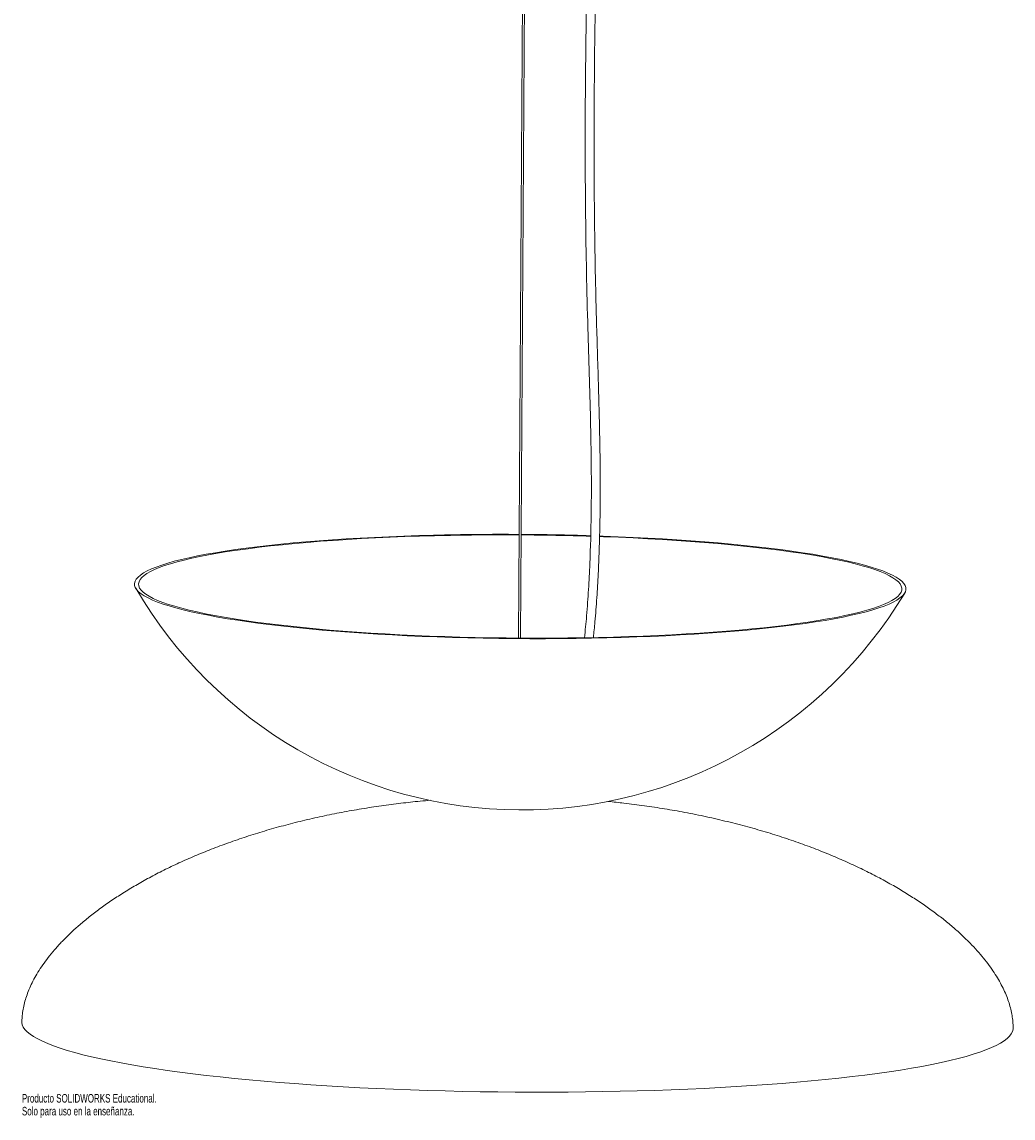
# Model space of a CAD drawing. Header units: millimetres. Extents: x -281 to 279, y -176 to 1062.
# Tile 1 of 2: x -281 to 279, y -176 to 443. Entities that reach past the tile are written whole.
import ezdxf

# ---------------------------------------------------------------- set-up
doc = ezdxf.new("R2010")
doc.units = ezdxf.units.MM
doc.styles.add('SLDTEXTSTYLE0', font='TXT', dxfattribs={"width": 0.7})

msp = doc.modelspace()

# ---------------------------------------------------------------- linework, layer by layer
at = {"color": 7, "linetype": 'Continuous', "lineweight": 15}
for p, q in [((5.63, 1015.26), (-0.12, 94.72)), ((0.88, 94.72), (6.63, 1015.24))]:
    msp.add_line(p, q, dxfattribs=at)
at = {"color": 7, "linetype": 'Continuous', "lineweight": 15, "flags": 128}
for points in [[(45.63, 152.39), (47.63, 152.32), (56.16, 151.99), (64.6, 151.62), (72.94, 151.2), (81.16, 150.73), (89.26, 150.22), (97.2, 149.67), (105, 149.08), (112.62, 148.44), (120.06, 147.77), (127.31, 147.05), (134.35, 146.3), (141.18, 145.51), (147.77, 144.69), (154.13, 143.84), (160.24, 142.95), (166.1, 142.03), (171.68, 141.08), (176.99, 140.1), (182.01, 139.1), (186.73, 138.07), (191.16, 137.02), (195.28, 135.94), (199.08, 134.85), (202.56, 133.74), (205.71, 132.62), (208.53, 131.48), (211.01, 130.32), (213.15, 129.16), (214.95, 127.99), (216.4, 126.81), (217.5, 125.63), (218.25, 124.44), (218.65, 123.25), (218.69, 122.07), (218.38, 120.88), (217.71, 119.7), (216.7, 118.53), (215.33, 117.37), (213.62, 116.22), (211.56, 115.08), (209.16, 113.95), (206.42, 112.84), (203.34, 111.75), (199.94, 110.68), (196.22, 109.62), (192.18, 108.6), (187.83, 107.59), (183.17, 106.62), (178.22, 105.67), (172.98, 104.75), (167.46, 103.86), (161.67, 103), (155.62, 102.18), (149.32, 101.39), (142.78, 100.64), (136.01, 99.93), (129.02, 99.26), (121.82, 98.62), (114.42, 98.03), (106.84, 97.48), (99.09, 96.97), (91.18, 96.5), (83.12, 96.08), (74.93, 95.71), (66.62, 95.38), (58.2, 95.09), (49.69, 94.86), (41.09, 94.67), (32.44, 94.52), (23.73, 94.43), (14.98, 94.38), (6.22, 94.38), (-2.56, 94.43), (-11.33, 94.52), (-20.09, 94.67), (-28.8, 94.86), (-37.48, 95.1), (-46.08, 95.38), (-54.62, 95.71), (-63.06, 96.09), (-71.4, 96.51), (-79.62, 96.97), (-87.71, 97.48), (-95.66, 98.03), (-103.45, 98.63), (-111.07, 99.26), (-118.51, 99.94), (-125.76, 100.65), (-132.8, 101.4), (-139.63, 102.19), (-146.23, 103.01), (-152.59, 103.87), (-158.7, 104.76), (-164.55, 105.68), (-170.13, 106.63), (-175.44, 107.6), (-180.46, 108.61), (-185.19, 109.63), (-189.61, 110.69), (-193.73, 111.76), (-197.53, 112.85), (-201.01, 113.96), (-204.16, 115.09), (-206.98, 116.23), (-209.47, 117.38), (-211.61, 118.54), (-213.41, 119.72), (-214.86, 120.89), (-215.96, 122.08), (-216.7, 123.26), (-217.1, 124.45), (-217.14, 125.64), (-216.83, 126.82), (-216.17, 128), (-215.15, 129.17), (-213.79, 130.33), (-212.07, 131.49), (-210.01, 132.63), (-207.61, 133.75), (-204.87, 134.86), (-201.8, 135.95), (-198.4, 137.03), (-194.67, 138.08), (-190.63, 139.11), (-186.28, 140.11), (-181.62, 141.09), (-176.67, 142.04), (-171.43, 142.95), (-165.92, 143.84), (-160.13, 144.7), (-154.08, 145.52), (-147.78, 146.31), (-141.24, 147.06), (-134.46, 147.77), (-127.47, 148.45), (-120.27, 149.08), (-112.88, 149.67), (-105.3, 150.23), (-97.54, 150.73), (-89.63, 151.2), (-81.57, 151.62), (-73.38, 152), (-65.07, 152.33), (-56.65, 152.61), (-48.14, 152.85), (-48.14, 152.85)], [(45.62, 152.07), (47.73, 152), (56.22, 151.67), (64.62, 151.29), (72.91, 150.86), (81.09, 150.4), (89.13, 149.89), (97.03, 149.33), (104.77, 148.74), (112.34, 148.1), (119.73, 147.42), (126.92, 146.71), (133.9, 145.95), (140.66, 145.16), (147.2, 144.34), (153.49, 143.48), (159.54, 142.59), (165.32, 141.67), (170.83, 140.72), (176.06, 139.74), (181.01, 138.74), (185.65, 137.71), (190, 136.66), (194.03, 135.59), (197.75, 134.5), (201.14, 133.39), (204.21, 132.26), (206.93, 131.12), (209.32, 129.97), (211.37, 128.81), (213.07, 127.64), (214.43, 126.47), (215.43, 125.29), (216.08, 124.11), (216.37, 122.93), (216.31, 121.74), (215.9, 120.57), (215.14, 119.4), (214.02, 118.23), (212.55, 117.08), (210.73, 115.93), (208.57, 114.8), (206.07, 113.69), (203.23, 112.59), (200.05, 111.51), (196.55, 110.44), (192.73, 109.41), (188.59, 108.39), (184.15, 107.4), (179.4, 106.44), (174.36, 105.51), (169.03, 104.6), (163.43, 103.73), (157.56, 102.89), (151.43, 102.09), (145.06, 101.32), (138.44, 100.59), (131.61, 99.89), (124.55, 99.24), (117.3, 98.62), (109.85, 98.05), (102.22, 97.52), (94.43, 97.04), (86.48, 96.59), (78.39, 96.2), (70.17, 95.84), (61.84, 95.54), (53.41, 95.28), (44.9, 95.06), (36.31, 94.9), (27.66, 94.78), (18.97, 94.71), (10.24, 94.69), (1.51, 94.71), (-7.23, 94.79), (-15.96, 94.91), (-24.66, 95.08), (-33.31, 95.29), (-41.91, 95.56), (-50.44, 95.86), (-58.89, 96.22), (-67.24, 96.62), (-75.47, 97.07), (-83.58, 97.56), (-91.56, 98.09), (-99.38, 98.66), (-107.03, 99.28), (-114.51, 99.94), (-121.8, 100.63), (-128.89, 101.37), (-135.76, 102.14), (-142.42, 102.95), (-148.83, 103.79), (-155, 104.66), (-160.91, 105.57), (-166.56, 106.5), (-171.94, 107.47), (-177.03, 108.46), (-181.82, 109.47), (-186.32, 110.51), (-190.51, 111.58), (-194.39, 112.66), (-197.94, 113.76), (-201.17, 114.88), (-204.07, 116.01), (-206.63, 117.15), (-208.85, 118.31), (-210.72, 119.47), (-212.25, 120.65), (-213.43, 121.82), (-214.25, 123), (-214.72, 124.19), (-214.84, 125.37), (-214.61, 126.55), (-214.02, 127.72), (-213.07, 128.89), (-211.78, 130.05), (-210.14, 131.2), (-208.15, 132.34), (-205.81, 133.46), (-203.14, 134.57), (-200.13, 135.66), (-196.8, 136.73), (-193.13, 137.78), (-189.15, 138.81), (-184.86, 139.81), (-180.26, 140.79), (-175.37, 141.73), (-170.18, 142.65), (-164.72, 143.54), (-158.98, 144.4), (-152.98, 145.22), (-146.73, 146.01), (-140.23, 146.76), (-133.51, 147.47), (-126.56, 148.14), (-119.4, 148.78), (-112.05, 149.37), (-104.51, 149.92), (-96.8, 150.43), (-88.93, 150.89), (-80.91, 151.31), (-72.75, 151.69), (-64.48, 152.02), (-56.09, 152.3), (-47.62, 152.54), (-47.62, 152.54)], [(279.22, -125.6), (279.2, -126.07), (278.89, -127.41), (278.23, -128.74), (277.22, -130.07), (275.85, -131.4), (274.14, -132.71), (272.09, -134.01), (269.69, -135.3), (266.94, -136.57), (263.86, -137.83), (260.45, -139.07), (256.71, -140.29), (252.64, -141.49), (248.26, -142.67), (243.56, -143.82), (238.55, -144.95), (233.24, -146.06), (227.64, -147.13), (221.75, -148.18), (215.58, -149.19), (209.13, -150.17), (202.42, -151.12), (195.46, -152.04), (188.25, -152.92), (180.8, -153.76), (173.12, -154.57), (165.22, -155.33), (157.11, -156.06), (148.81, -156.75), (140.31, -157.39), (131.64, -158), (122.8, -158.56), (113.81, -159.07), (104.67, -159.54), (95.4, -159.97), (86, -160.35), (76.5, -160.69), (66.9, -160.98), (57.21, -161.22), (47.46, -161.41), (37.64, -161.56), (27.77, -161.66), (17.87, -161.71), (7.94, -161.72), (-2, -161.68), (-11.94, -161.58), (-21.86, -161.45), (-31.75, -161.26), (-41.61, -161.03), (-51.42, -160.75), (-61.16, -160.42), (-70.82, -160.05), (-80.4, -159.63), (-89.88, -159.17), (-99.24, -158.66), (-108.48, -158.11), (-117.59, -157.52), (-126.54, -156.88), (-135.34, -156.2), (-143.97, -155.48), (-152.42, -154.73), (-160.68, -153.93), (-168.74, -153.09), (-176.58, -152.22), (-184.2, -151.31), (-191.6, -150.37), (-198.75, -149.39), (-205.65, -148.38), (-212.29, -147.34), (-218.67, -146.27), (-224.77, -145.18), (-230.6, -144.05), (-236.13, -142.9), (-241.36, -141.73), (-246.29, -140.53), (-250.92, -139.32), (-255.22, -138.08), (-259.21, -136.83), (-262.87, -135.55), (-266.2, -134.27), (-269.2, -132.97), (-271.86, -131.66), (-274.17, -130.34), (-276.14, -129.01), (-277.77, -127.68), (-279.04, -126.34), (-279.97, -124.99), (-280.54, -123.65), (-280.76, -122.31), (-280.77, -122.1)]]:
    msp.add_lwpolyline(points, dxfattribs=at)
at = {"color": 7, "linetype": 'Continuous', "lineweight": 15}
for centre, radius, start, end in [((-9.13, -1423.43), 1576.76, 89.65917, 91.41769), ((-9.02, -1407.06), 1560.08, 89.65951, 91.41763), ((-8.8, -1434.38), 1587.71, 88.21892, 89.63746), ((-8.68, -1417.11), 1570.13, 88.20342, 89.63759), ((1.56, 250.18), 252.5, 210.28132, 329.00381)]:
    msp.add_arc(centre, radius, start, end, dxfattribs=at)
for points, knots in [([(42.09, 95.03), (42.4, 97.97), (43.21, 105.47), (44.09, 117.47), (44.87, 130.87), (45.48, 145.47), (45.87, 161.14), (46, 177.82), (45.92, 194.04), (45.55, 217.25), (44.67, 247.53), (43.49, 284.94), (42.59, 332.13), (42.33, 389.25), (43.11, 456.3), (44.77, 522.83), (47.08, 588.79), (49.79, 654.17), (52.62, 719.58), (54.67, 771.93), (55.81, 811.21), (56.35, 837.39), (56.58, 863.58), (56.37, 889.73), (55.69, 911.52), (54.7, 928.89), (53.67, 941.9), (52.27, 954.99), (50.37, 968.26), (48.21, 979.4), (46.04, 988.09), (44.26, 994.08), (42.41, 999.38), (40.52, 1004.03), (38.69, 1007.88), (36.86, 1011.25), (34.94, 1014.36), (32.58, 1017.65), (29.99, 1020.63), (27.18, 1023.27), (24.21, 1025.53), (21.02, 1027.39), (17.68, 1028.79), (14.56, 1029.74), (12.41, 1030.03), (11.45, 1030.17)], [0, 0, 0, 0, 0.0092736, 0.0236825, 0.0377768, 0.0514619, 0.0696332, 0.0870912, 0.1039611, 0.1206876, 0.1602118, 0.1994278, 0.238645, 0.3088906, 0.3792717, 0.4496714, 0.518242, 0.5868275, 0.6554424, 0.724086, 0.7515663, 0.7790527, 0.8064723, 0.8339986, 0.8613821, 0.8751603, 0.8888803, 0.9025501, 0.9167548, 0.9312481, 0.9384715, 0.945162, 0.9510889, 0.9563296, 0.9611726, 0.9646641, 0.9685735, 0.9728533, 0.9776219, 0.9812486, 0.9852264, 0.9895696, 0.9930908, 0.9968729, 1, 1, 1, 1]), ([(11.46, 1025.13), (11.89, 1025.07), (13.18, 1024.9), (15.5, 1024.25), (18.16, 1023.2), (20.53, 1021.9), (22.26, 1020.72), (23.57, 1019.7), (24.66, 1018.77), (26.33, 1017.19), (28.58, 1014.67), (31.2, 1011), (34.02, 1006.16), (36.78, 1000.15), (39.38, 992.98), (41.57, 985.47), (44.03, 975.13), (46.35, 961.91), (48.29, 945.93), (49.63, 929.99), (50.54, 914.12), (51.29, 893.24), (51.61, 867.18), (51.33, 834.08), (50.51, 798.96), (49.27, 761.91), (47.42, 715.15), (44.97, 658.71), (42.22, 592.57), (39.9, 527.02), (38.23, 462.06), (37.39, 397.72), (37.5, 333.46), (38.55, 282.15), (39.78, 243.73), (40.52, 217.87), (40.99, 191.5), (40.98, 164.37), (40.38, 141.19), (39.38, 122.05), (38.43, 108.12), (37.48, 99.03), (37.05, 94.93)], [0, 0, 0, 0, 0.0014227, 0.0042299, 0.0078301, 0.0107694, 0.013061, 0.0147023, 0.0161917, 0.0177415, 0.0222077, 0.0271858, 0.0323642, 0.0403334, 0.0484715, 0.0568598, 0.0654258, 0.082463, 0.0996811, 0.1167028, 0.1333857, 0.1501987, 0.1831112, 0.2160874, 0.2552421, 0.2944844, 0.3336195, 0.40357, 0.4735142, 0.5434312, 0.6114938, 0.6795432, 0.7475577, 0.8154082, 0.8424897, 0.8696903, 0.897563, 0.9262351, 0.9557988, 0.9710652, 0.9869692, 1, 1, 1, 1]), ([(-49.88, 3.15), (-51.85, 2.98), (-57.44, 2.51), (-66.7, 1.48), (-77.72, 0.05), (-88.88, -1.66), (-100.06, -3.64), (-111.19, -5.89), (-122.2, -8.4), (-133.02, -11.16), (-143.62, -14.15), (-153.95, -17.37), (-163.99, -20.8), (-173.69, -24.43), (-183.03, -28.23), (-192, -32.19), (-200.56, -36.28), (-208.7, -40.5), (-216.4, -44.81), (-223.65, -49.19), (-230.45, -53.63), (-236.78, -58.1), (-242.64, -62.58), (-248.03, -67.05), (-252.97, -71.5), (-257.45, -75.91), (-261.48, -80.26), (-265.09, -84.55), (-268.28, -88.76), (-271.07, -92.89), (-273.47, -96.93), (-275.51, -100.88), (-277.2, -104.74), (-278.55, -108.51), (-279.58, -112.19), (-280.29, -115.79), (-280.69, -119.1), (-280.74, -121.18), (-280.77, -122.1)], [0, 0, 0, 0, 0.020567, 0.058301, 0.097008, 0.136295, 0.175833, 0.215354, 0.254648, 0.293546, 0.331911, 0.36963, 0.406605, 0.442751, 0.477992, 0.512261, 0.545498, 0.577648, 0.608667, 0.638519, 0.66718, 0.694634, 0.720878, 0.745923, 0.76979, 0.792515, 0.814146, 0.83474, 0.854368, 0.873107, 0.891047, 0.90828, 0.924909, 0.941039, 0.956782, 0.972253, 0.98757, 1, 1, 1, 1]), ([(279.22, -125.6), (279.22, -124.93), (279.2, -123.15), (278.94, -120.18), (278.37, -116.68), (277.51, -113.12), (276.35, -109.48), (274.88, -105.76), (273.09, -101.96), (270.98, -98.08), (268.52, -94.12), (265.7, -90.08), (262.5, -85.95), (258.9, -81.75), (254.9, -77.48), (250.47, -73.15), (245.61, -68.77), (240.29, -64.36), (234.51, -59.92), (228.27, -55.47), (221.55, -51.04), (214.36, -46.64), (206.7, -42.29), (198.57, -38.01), (189.98, -33.82), (180.94, -29.76), (171.46, -25.82), (161.55, -22.05), (151.22, -18.45), (140.49, -15.04), (129.36, -11.83), (117.83, -8.86), (105.91, -6.11), (94.06, -3.72), (82.35, -1.65), (70.9, 0.08), (60.26, 1.47), (53.43, 2.17), (50.46, 2.47)], [0, 0, 0, 0, 0.008938, 0.023945, 0.039002, 0.054235, 0.069754, 0.085666, 0.102073, 0.119073, 0.136762, 0.15523, 0.174563, 0.19484, 0.216134, 0.23851, 0.262027, 0.286732, 0.312662, 0.339846, 0.3683, 0.398032, 0.429038, 0.461305, 0.494814, 0.529538, 0.565447, 0.602509, 0.640694, 0.679976, 0.720341, 0.76179, 0.804354, 0.848111, 0.888103, 0.928425, 0.968879, 1, 1, 1, 1])]:
    msp.add_open_spline(points, degree=3, knots=knots, dxfattribs=at)

# ---------------------------------------------------------------- texts
at = {"color": 7, "linetype": 'Continuous', "char_height": 4.8336, "attachment_point": 1, "style": 'SLDTEXTSTYLE0'}
for s, insert in [('Producto SOLIDWORKS Educational.', (-280.77, -162.74)), ('Solo para uso en la enseñanza.', (-280.77, -169.99))]:
    msp.add_mtext(s, dxfattribs=dict(at, insert=insert))

doc.saveas('drawing.dxf')
